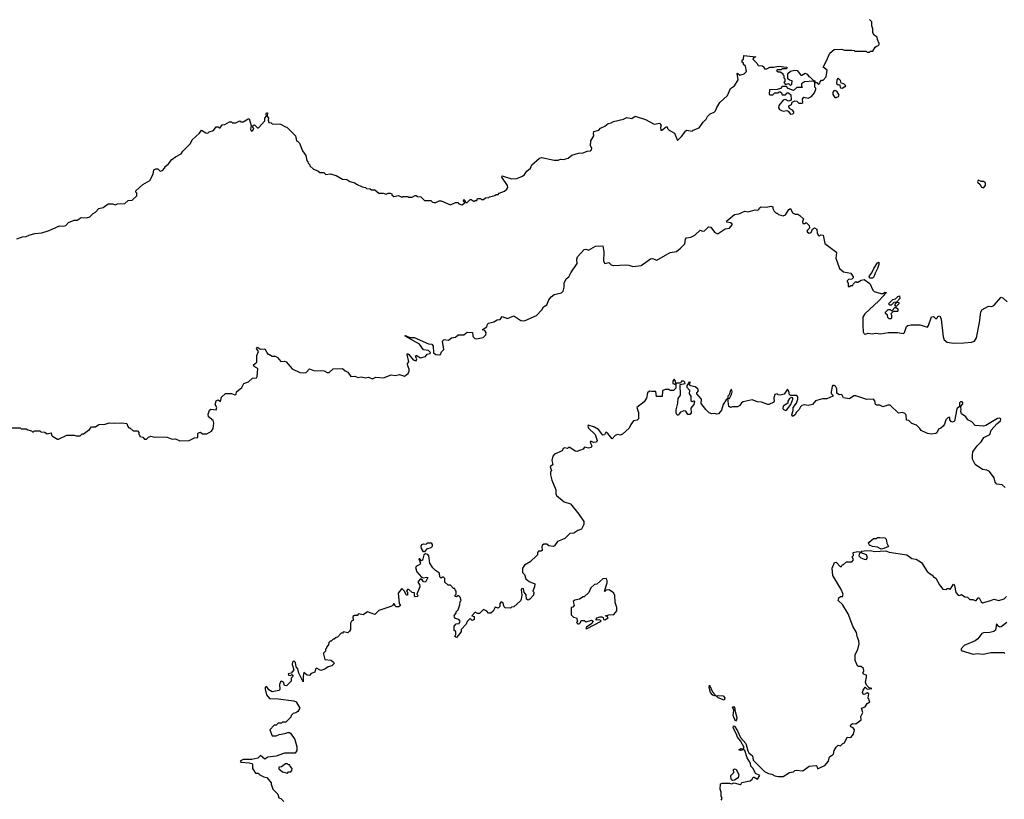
# Model space of a CAD drawing. Extents: x 2240384 to 2404287, y 351326 to 526670.
# Tile 60 of 256: x 2318621 to 2328116, y 392506 to 400024. Entities that reach past the tile are written whole.
import ezdxf

# ---------------------------------------------------------------- set-up
doc = ezdxf.new("R2010")
doc.units = 0

msp = doc.modelspace()

# ---------------------------------------------------------------- linework, layer by layer
at = {"layer": '0CON20XD'}
for points in [[(2325991.7, 399418.3), (2326005, 399400), (2326035, 399410), (2326055, 399390), (2326068.3, 399401.7), (2326070, 399435), (2326045, 399440), (2326030, 399455), (2326030, 399505), (2326053, 399527), (2326095, 399537.5), (2326120, 399535), (2326155, 399490), (2326165, 399490), (2326195, 399507.5), (2326215, 399500), (2326230, 399475), (2326245, 399470), (2326271.7, 399441.7), (2326290, 399435), (2326290, 399420), (2326275, 399430), (2326190, 399425), (2326160, 399405), (2326160, 399385), (2326168.3, 399371.7), (2326115, 399370), (2326085, 399340), (2326031.7, 399361.7), (2326015, 399380), (2325975, 399380), (2325958.3, 399361.7), (2325925, 399350), (2325851.7, 399348.3), (2325850, 399305), (2325855, 399300), (2325885, 399300), (2325905, 399320), (2325935, 399320), (2325945, 399330), (2325955, 399330), (2325968.3, 399318.3), (2325975, 399300), (2326005, 399300), (2326021.7, 399318.3), (2326035, 399320), (2326058.3, 399298.3), (2326060, 399255), (2326053.9, 399246.1), (2326035, 399238.8), (2326005, 399254), (2325982.5, 399247.5), (2325942.2, 399197.8), (2325938.1, 399175), (2325948.3, 399158.3), (2325967.2, 399147.2), (2325985, 399143.5), (2326018.1, 399148.1), (2326032.2, 399142.2), (2326055, 399114), (2326077.5, 399115), (2326087.5, 399125), (2326087.5, 399135), (2326073.3, 399153.3), (2326045, 399167.5), (2326037.5, 399185), (2326040, 399195), (2326063, 399207), (2326071.2, 399228.8), (2326095, 399242.5), (2326115, 399240), (2326135, 399220), (2326165, 399220), (2326172.5, 399225), (2326170.7, 399259.3), (2326181.7, 399278.3), (2326225, 399267.5), (2326256.1, 399283.9), (2326285, 399320), (2326300, 399355), (2326300, 399365), (2326290, 399375), (2326290, 399420), (2326308.3, 399418.3), (2326325, 399400), (2326338.3, 399411.7), (2326340, 399425), (2326355, 399440), (2326368.3, 399441.7), (2326397, 399473), (2326407, 399537), (2326370, 399565), (2326398.3, 399621.7), (2326435, 399700), (2326475, 399737.5), (2326545, 399740), (2326575, 399730), (2326645, 399730), (2326667, 399727), (2326675, 399720), (2326785, 399720), (2326795, 399710), (2326815, 399710), (2326825, 399720), (2326848.3, 399721.7), (2326871.7, 399758.3), (2326885, 399770), (2326898.3, 399771.7), (2326910, 399785), (2326910, 399795), (2326893, 399833), (2326890, 399855), (2326860, 399875), (2326848.3, 399898.3), (2326847.5, 399935), (2326837.5, 399965), (2326840, 400005), (2326817, 400027)], [(2318595, 397912.5), (2318648.3, 397931.7), (2318685, 397932.5), (2318713, 397947), (2318768.3, 397961.7), (2318835, 397967.5), (2318905, 397990), (2319005, 398037.5), (2319045, 398033.3), (2319065, 398040), (2319093, 398067), (2319145, 398090), (2319175, 398092.5), (2319213, 398117), (2319265, 398113.3), (2319297, 398123), (2319330, 398155), (2319353, 398167), (2319385, 398202.5), (2319427, 398213), (2319475, 398250), (2319515, 398250), (2319545, 398240), (2319565, 398250), (2319635, 398252.5), (2319668.3, 398281.7), (2319705, 398282.5), (2319750, 398325), (2319751.7, 398351.7), (2319741.7, 398361.7), (2319740, 398375), (2319810, 398435), (2319877.5, 398475), (2319907.5, 398535), (2319913.6, 398576.4), (2319935, 398587.5), (2319955, 398587.5), (2319975, 398562.5), (2319999.3, 398570.7), (2320020, 398595), (2320020, 398605), (2320056.4, 398633.6), (2320090, 398675), (2320125, 398702.5), (2320179.3, 398730.7), (2320195, 398757.5), (2320269.3, 398830.7), (2320283.6, 398866.4), (2320355, 398930), (2320375, 398957.5), (2320415, 398932.5), (2320435, 398930), (2320448.3, 398941.7), (2320490, 398955), (2320515, 398990), (2320535, 398990), (2320545, 398980), (2320555, 398980), (2320575, 399010), (2320600, 399015), (2320645, 399040), (2320665, 399040), (2320675, 399030), (2320705, 399030), (2320745, 399047.5), (2320755, 399040), (2320775, 399040), (2320825, 399067.5), (2320835, 399067.5), (2320852.5, 399005), (2320847.5, 398965), (2320855, 398952.5), (2320865, 398952.5), (2320880, 398975), (2320870, 398985), (2320871.7, 399008.3), (2320885, 399010), (2320915, 398980), (2320925, 398980), (2320985, 399050), (2320986, 399075), (2321000, 399095), (2320997.5, 399115), (2321002.5, 399125), (2321010, 399125), (2321007.5, 399095), (2321020, 399075), (2321017.5, 399055), (2321025, 399032.5), (2321045, 399030), (2321055, 399020), (2321137, 399017), (2321185, 398990), (2321198.3, 398988.3), (2321280, 398905), (2321290, 398855), (2321305, 398850), (2321320, 398835), (2321348.3, 398758.3), (2321380, 398715), (2321390, 398665), (2321400, 398655), (2321401.7, 398641.7), (2321420, 398625), (2321420, 398615), (2321455, 398582.5), (2321497, 398567), (2321515, 398550), (2321555, 398550), (2321575, 398530), (2321615, 398537.5), (2321671.7, 398521.7), (2321735, 398487.5), (2321775, 398482.5), (2321805, 398462.5), (2321851.7, 398451.7), (2321868.3, 398438.3), (2321925, 398412.5), (2321955, 398407.5), (2321965, 398397.5), (2322001.7, 398391.7), (2322015, 398382.5), (2322045, 398382.5), (2322085, 398350), (2322125, 398350), (2322155, 398342.5), (2322175, 398352.5), (2322195, 398352.5), (2322210, 398345), (2322210, 398335), (2322228.3, 398318.3), (2322275, 398330), (2322305, 398312.5), (2322315, 398320), (2322365, 398320), (2322375, 398312.5), (2322405, 398312.5), (2322435, 398330), (2322445, 398330), (2322458.3, 398318.3), (2322490, 398315), (2322525, 398280), (2322585, 398280), (2322603, 398263), (2322615, 398260), (2322635, 398262.5), (2322665, 398277.5), (2322685, 398277.5), (2322775, 398237.5), (2322825, 398260), (2322845, 398260), (2322855, 398250), (2322885, 398240), (2322910, 398255), (2322910, 398265), (2322900, 398275), (2322905, 398290), (2322918.3, 398278.3), (2322921.7, 398261.7), (2322935, 398260), (2322965, 398290), (2322975, 398290), (2323005, 398270), (2323015, 398280), (2323028.3, 398281.7), (2323035, 398300), (2323065, 398300), (2323075, 398290), (2323095, 398290), (2323113, 398307), (2323145, 398310), (2323153, 398317), (2323201.7, 398328.3), (2323215, 398340), (2323235, 398340), (2323245, 398350), (2323295, 398370), (2323319.3, 398390.7), (2323327.5, 398405), (2323326.7, 398425), (2323270, 398505), (2323273, 398517), (2323365, 398490), (2323416.1, 398493.9), (2323470, 398515), (2323489.3, 398530.7), (2323512.5, 398565), (2323546.4, 398593.6), (2323560, 398625), (2323635, 398687.5), (2323655, 398696.7), (2323775, 398668.8), (2323815, 398671.2), (2323835, 398678.8), (2323866.1, 398676.1), (2323911.2, 398688.8), (2323945, 398718.8), (2324011.4, 398738.6), (2324055, 398740), (2324093.6, 398756.4), (2324125, 398761.2), (2324135, 398770), (2324138.8, 398785), (2324126.4, 398806.4), (2324130, 398855), (2324158.8, 398905), (2324154.1, 398925.9), (2324157.5, 398945), (2324205, 398957.5), (2324223.3, 398976.7), (2324265, 398996.2), (2324295, 399023.8), (2324325, 399030), (2324347.7, 399042.3), (2324445, 399063.8), (2324475, 399081.2), (2324525, 399072.5), (2324555, 399092.5), (2324575, 399087.5), (2324655, 399062.5), (2324738.3, 399018.3), (2324795, 399027.5), (2324806.2, 399005), (2324800, 398985), (2324805, 398957.5), (2324815, 398957.5), (2324855, 398990), (2324865, 398990), (2324870, 398975), (2324885, 398960), (2324935, 398930), (2324965, 398860), (2325005, 398897.5), (2325045, 398952.5), (2325055, 398957.5), (2325105, 398950), (2325115, 398960), (2325175, 398980), (2325213.6, 399036.4), (2325242.5, 399065), (2325255, 399090), (2325280, 399115), (2325318.3, 399131.7), (2325332.5, 399145), (2325343.3, 399176.7), (2325372.5, 399225), (2325446.4, 399293.6), (2325475, 399360), (2325514.1, 399385.9), (2325550, 399445), (2325540, 399505), (2325545, 399510), (2325565, 399490), (2325607, 399503), (2325630, 399525), (2325620, 399575), (2325601.7, 399591.7), (2325600, 399605), (2325590, 399615), (2325590, 399635), (2325600, 399645), (2325605, 399677.5), (2325720, 399665), (2325701.7, 399658.3), (2325690, 399645), (2325730, 399605), (2325741.7, 399581.7), (2325785, 399580), (2325798.3, 399568.3), (2325805, 399550), (2325825, 399550), (2325855, 399567.5), (2325895, 399567.5), (2325937, 399577), (2326020, 399565), (2326015, 399550), (2325975, 399550), (2325965, 399540), (2325925, 399540), (2325920, 399535), (2325935, 399520), (2325955, 399520), (2325980, 399505), (2325980, 399495), (2325990, 399485), (2325990, 399465), (2326000, 399455), (2326000, 399425), (2325991.7, 399418.3)], [(2326555, 399363.3), (2326575, 399380), (2326585, 399380), (2326587, 399387), (2326570, 399405), (2326541.7, 399411.7), (2326538.3, 399438.3), (2326515, 399460), (2326500, 399445), (2326498.3, 399408.3), (2326515, 399397.5), (2326528.3, 399398.3), (2326537, 399367), (2326555, 399363.3)], [(2326495, 399272.5), (2326517.5, 399285), (2326522.5, 399295), (2326502.5, 399335), (2326475, 399342.5), (2326462.5, 399325), (2326463.6, 399303.6), (2326483.3, 399273.3), (2326495, 399272.5)], [(2327915, 398402.2), (2327934.4, 398425), (2327935, 398450), (2327916, 398464), (2327894.2, 398464.2), (2327863.2, 398476.8), (2327858, 398465), (2327862.5, 398455), (2327878.9, 398438.9), (2327895, 398408), (2327915, 398402.2)], [(2320695, 396406.7), (2320709.3, 396410.7), (2320712.5, 396435), (2320763, 396477), (2320783.6, 396516.4), (2320827, 396533), (2320865, 396567.5), (2320905, 396570), (2320912.5, 396585), (2320916.4, 396656.4), (2320912.5, 396665), (2320881.1, 396681.1), (2320876.2, 396695), (2320909.3, 396720.7), (2320909.2, 396785), (2320923.3, 396825), (2320903.8, 396855), (2320915, 396867.5), (2320945, 396847.5), (2320985, 396850), (2321015, 396800), (2321025, 396800), (2321055, 396780), (2321085, 396780), (2321106.4, 396766.4), (2321138.3, 396728.3), (2321175, 396730), (2321190, 396725), (2321247.5, 396657.5), (2321323.6, 396623.6), (2321355, 396617.5), (2321385, 396622.5), (2321415, 396657.5), (2321465, 396637.5), (2321535, 396640), (2321557, 396637), (2321585, 396622.5), (2321605, 396622.5), (2321645, 396657.5), (2321735, 396660), (2321758.8, 396638.8), (2321786.4, 396626.4), (2321815, 396583.8), (2321853, 396587), (2321885, 396572.5), (2321915, 396580), (2321955, 396571.2), (2321985, 396576.7), (2322025, 396562), (2322055, 396576.2), (2322128.3, 396571.7), (2322205, 396598.8), (2322245, 396593.8), (2322285, 396602.5), (2322331.7, 396588.3), (2322366.4, 396613.6), (2322376.4, 396633.6), (2322375.7, 396655.7), (2322362.7, 396687.3), (2322361.7, 396708.3), (2322372.5, 396725), (2322356.7, 396795), (2322360, 396805), (2322375, 396796.2), (2322414.3, 396744.3), (2322445, 396733.3), (2322450, 396755), (2322437.5, 396775), (2322445, 396790), (2322485, 396763.3), (2322533.6, 396776.4), (2322551.7, 396798.3), (2322580, 396805), (2322582.5, 396815), (2322562.5, 396835), (2322515, 396840), (2322476.6, 396896.6), (2322366.2, 396955), (2322336.7, 396975), (2322341.7, 396978.3), (2322385, 396958.9), (2322425, 396958.9), (2322565, 396900), (2322595, 396896.2), (2322609.4, 396875), (2322613.3, 396813.3), (2322635.7, 396795.7), (2322668.6, 396791.4), (2322680, 396795), (2322687.6, 396822.4), (2322712.5, 396845), (2322700, 396925), (2322715, 396940), (2322755, 396932.5), (2322785, 396956.7), (2322825, 396962.5), (2322850, 396985), (2322903.3, 396986.7), (2322935, 397012.5), (2322988.3, 397008.3), (2322990, 396975), (2322995.8, 396965), (2323010.2, 396950.2), (2323025, 396945.6), (2323090.7, 396959.3), (2323118, 396985), (2323118.8, 397005), (2323110, 397020), (2323095, 397032.5), (2323080, 397035), (2323126.4, 397063.6), (2323133, 397087), (2323143, 397097), (2323195, 397110), (2323225, 397130), (2323255, 397132.5), (2323275, 397162.5), (2323325, 397143.3), (2323385, 397170), (2323453.9, 397123.9), (2323475, 397120), (2323495, 397123.8), (2323605, 397172.5), (2323657.5, 397225), (2323672.5, 397255), (2323705.6, 397274.4), (2323725, 397322.5), (2323747, 397353), (2323776.4, 397373.6), (2323845, 397390), (2323862.5, 397405), (2323872.5, 397445), (2323872.5, 397485), (2323892.5, 397525), (2323916.1, 397543.9), (2323935, 397582.5), (2323996.1, 397673.9), (2323993.3, 397715), (2324001.7, 397738.3), (2324065, 397806.7), (2324085, 397812.5), (2324105, 397803.3), (2324175, 397840), (2324245, 397842.5), (2324255.8, 397785), (2324251.2, 397695), (2324263.9, 397673.9), (2324301.7, 397681.7), (2324325, 397660), (2324345, 397653.3), (2324465, 397660), (2324495, 397655.7), (2324535, 397643.3), (2324613.6, 397653.6), (2324705, 397718), (2324725, 397720), (2324765, 397706.7), (2324895, 397780.8), (2324955, 397788), (2324995, 397820), (2325035, 397863.3), (2325043, 397907), (2325050.8, 397919.2), (2325095, 397928), (2325132.5, 397945), (2325185, 397993.8), (2325210, 397985), (2325225, 397987.5), (2325265, 398026.2), (2325285, 398022.5), (2325322.5, 397975), (2325345, 397961.2), (2325357.7, 397962.3), (2325425, 398006.7), (2325465.9, 398014.1), (2325493.3, 398045), (2325492.5, 398055), (2325476.4, 398066.4), (2325441.2, 398071.2), (2325440, 398085), (2325513.6, 398146.4), (2325555, 398153.3), (2325615, 398177.5), (2325645, 398170), (2325715, 398190), (2325735, 398187.5), (2325750, 398195), (2325755, 398210), (2325770.7, 398219.3), (2325823.6, 398216.4), (2325865, 398227.5), (2325885, 398220), (2325883, 398203), (2325897, 398177), (2325915, 398160), (2325925, 398160), (2325940, 398145), (2325960.7, 398140.7), (2325985, 398133.3), (2326005, 398143.3), (2326037.5, 398195), (2326055, 398202.5), (2326075, 398162.5), (2326098.3, 398148.3), (2326125, 398147.5), (2326145, 398137.5), (2326180, 398105), (2326170, 398075), (2326175, 398060), (2326195, 398060), (2326205, 398070), (2326235, 398040), (2326237.5, 398015), (2326217.5, 397995), (2326213.3, 397985), (2326217.5, 397975), (2326235, 397966.7), (2326255, 397973.3), (2326267.5, 398005), (2326286.1, 398016.1), (2326307.5, 398005), (2326312.5, 397965), (2326325, 397942.5), (2326335, 397940), (2326345, 397950), (2326370, 397945), (2326386.4, 397866.4), (2326489.3, 397789.3), (2326497.5, 397775), (2326492.5, 397725), (2326527.5, 397625), (2326565, 397593.3), (2326635, 397580), (2326657.5, 397545), (2326660, 397535), (2326647.5, 397522.5), (2326615, 397517.5), (2326602.5, 397505), (2326600, 397495), (2326610, 397485), (2326611.7, 397451.7), (2326625, 397450), (2326635, 397460), (2326655, 397460), (2326660, 397475), (2326685, 397500), (2326692.5, 397492.5), (2326705, 397492.5), (2326735, 397512.5), (2326765, 397520), (2326819.2, 397479.2), (2326847.5, 397415), (2326861.7, 397401.7), (2326926.1, 397383.9), (2326946.7, 397383.3), (2326965, 397395.8), (2326978.8, 397395), (2326907.3, 397312.7), (2326771.6, 397188.4), (2326752.9, 397155), (2326752.6, 397077.4), (2326755.5, 397015), (2326764.5, 396995), (2326775, 396993.1), (2326805, 397000), (2326845, 396993.8), (2326875, 397000), (2326925, 396996.2), (2326995, 397007.5), (2327085, 397007.5), (2327145, 396998), (2327155, 397007.5), (2327173.2, 397065), (2327185, 397076.1), (2327215, 397081.6), (2327301.6, 397081.6), (2327375, 397060.8), (2327386.2, 397073.8), (2327415, 397157.5), (2327435, 397162.5), (2327453.9, 397143.9), (2327465, 397142.5), (2327476.7, 397163.3), (2327495, 397167.5), (2327507.2, 397137.2), (2327527.2, 396965), (2327535, 396938.6), (2327565, 396914.7), (2327625.7, 396905.7), (2327725, 396906.8), (2327800, 396915), (2327829.6, 396925), (2327847.6, 396955), (2327878.5, 397105), (2327890, 397205), (2327901.2, 397225), (2327965, 397262), (2327995, 397260), (2328015, 397267.5), (2328085, 397347.5), (2328105, 397337.5), (2328145, 397302.5)], [(2326845, 397531.9), (2326822.1, 397532.1), (2326814.3, 397544.3), (2326816.9, 397555), (2326837.6, 397582.4), (2326856.9, 397625), (2326895, 397680), (2326906.1, 397686.1), (2326907.3, 397665), (2326894.4, 397624.4), (2326870.1, 397579.9), (2326859.5, 397545), (2326845, 397531.9)], [(2327075, 397260), (2327060, 397275), (2327080, 397300), (2327051.7, 397298.3), (2327025, 397270), (2327011.7, 397271.7), (2327000, 397285), (2327042.5, 397325), (2327068.3, 397331.7), (2327090, 397355), (2327105, 397360), (2327110, 397335), (2327080, 397305), (2327080, 397300), (2327098.3, 397298.3), (2327100, 397285), (2327075, 397260)], [(2327025, 397140), (2327005, 397140), (2326991.7, 397151.7), (2326990, 397175), (2326971.7, 397191.7), (2326970, 397205), (2326995, 397230), (2327015, 397230), (2327025, 397220), (2327035, 397220), (2327061.7, 397248.3), (2327075, 397250), (2327090, 397235), (2327090, 397215), (2327085, 397210), (2327045, 397210), (2327021.7, 397188.3), (2327030, 397175), (2327030, 397145), (2327025, 397140)], [(2328125, 395512.5), (2328095, 395537.5), (2328045, 395546.7), (2328028.8, 395565), (2328020, 395605), (2327975, 395666.7), (2327949.3, 395679.3), (2327905, 395687.5), (2327836.1, 395736.1), (2327811.2, 395785), (2327808.8, 395825), (2327814.1, 395855.9), (2327854.2, 395915.8), (2327893.3, 395955), (2327920, 395995), (2327976.2, 396025), (2327990.8, 396065), (2328045, 396125.5), (2328080.6, 396155), (2328084.3, 396174.3), (2328071.3, 396181.3), (2328050.6, 396179.4), (2327937.4, 396112.6), (2327915, 396105.7), (2327835, 396112.5), (2327802.5, 396145), (2327764.1, 396164.1), (2327743.9, 396193.9), (2327705, 396223.3), (2327696.2, 396245), (2327701.2, 396265), (2327696.7, 396285), (2327697.5, 396295), (2327718.8, 396325), (2327709.5, 396339.5), (2327695, 396339.2), (2327685, 396328.8), (2327683.3, 396295), (2327658, 396272), (2327635, 396153.3), (2327616.1, 396143.9), (2327605, 396148.8), (2327590, 396165), (2327592.5, 396185), (2327585, 396190), (2327572.5, 396185), (2327553.9, 396166.1), (2327540, 396125), (2327526.7, 396105), (2327505, 396083.8), (2327482.5, 396075), (2327465, 396040), (2327455, 396032.5), (2327415, 396027.5), (2327375, 396032.5), (2327315, 396062.5), (2327303, 396083), (2327270, 396115), (2327225, 396130), (2327195, 396160), (2327173.6, 396163.6), (2327170, 396215), (2327156.4, 396226.4), (2327135, 396237.5), (2327095, 396230), (2327016.7, 396306.7), (2326991.7, 396308.3), (2326945, 396290), (2326915, 396307.5), (2326887, 396307), (2326873.6, 396313.6), (2326867.7, 396347.7), (2326853.6, 396363.6), (2326791.7, 396361.7), (2326685, 396396.2), (2326665, 396396.7), (2326623, 396367), (2326566.2, 396376.2), (2326552.5, 396405), (2326545, 396410), (2326525, 396406.7), (2326501.7, 396421.7), (2326501.4, 396465), (2326489.1, 396489.1), (2326475, 396497.8), (2326463.8, 396496.2), (2326455, 396486.2), (2326446.4, 396435), (2326448.1, 396418.1), (2326462.5, 396405), (2326462.5, 396395), (2326405, 396367.5), (2326361.7, 396368.3), (2326295, 396347.5), (2326265.6, 396314.4), (2326225, 396302.9), (2326185, 396310), (2326165, 396304), (2326149.7, 396290.3), (2326138.8, 396265), (2326110, 396235), (2326100, 396215), (2326075, 396197.5), (2326066.7, 396215), (2326081.2, 396255), (2326080, 396285), (2326112, 396325), (2326126, 396365), (2326126.1, 396386.1), (2326115, 396400), (2326055, 396400), (2326043, 396413), (2326041.7, 396431.7), (2326025, 396460), (2325995, 396413.3), (2325955, 396402.5), (2325936.4, 396406.4), (2325925, 396416.7), (2325905, 396410), (2325893.3, 396375), (2325897.5, 396345), (2325892.5, 396335), (2325847, 396313), (2325835, 396312.5), (2325775, 396337.5), (2325735, 396340), (2325685, 396357.5), (2325599.3, 396340.7), (2325580.7, 396329.3), (2325565, 396302.5), (2325545, 396292.5), (2325495, 396292.5), (2325475, 396283.8), (2325460, 396295), (2325450, 396370), (2325465, 396372.5), (2325485, 396410), (2325493.3, 396435), (2325485, 396460), (2325475, 396450), (2325462.5, 396407.5), (2325450, 396395), (2325450, 396370), (2325435, 396360), (2325403.8, 396315), (2325390.7, 396259.3), (2325360, 396225), (2325345, 396220), (2325325, 396226.7), (2325295, 396222.5), (2325271.7, 396231.7), (2325237.5, 396265), (2325193.9, 396323.9), (2325197.5, 396365), (2325152.5, 396415), (2325150, 396425), (2325166.7, 396445), (2325162.5, 396465), (2325135, 396482.5), (2325090, 396495), (2325080, 396505), (2325080, 396515), (2325090, 396525), (2325075, 396530), (2325068.3, 396511.7), (2325053.3, 396496.7), (2325055, 396480), (2325081.7, 396451.7), (2325077.5, 396415), (2325092.5, 396395), (2325093, 396353), (2325105, 396342.5), (2325125, 396350), (2325130, 396345), (2325122.5, 396315), (2325093, 396277), (2325097, 396233), (2325085, 396217.5), (2325065, 396217.5), (2325045, 396250), (2325025, 396252.5), (2324995, 396240), (2324980, 396225), (2324975, 396210), (2324961.7, 396211.7), (2324950.7, 396230.7), (2324951.7, 396261.7), (2324969.2, 396325), (2324970, 396370), (2324992.5, 396405), (2324990, 396505), (2325040, 396515), (2325035, 396530), (2325025, 396537.5), (2325003, 396537), (2324995, 396520), (2324950, 396520), (2324947, 396537), (2324933, 396557), (2324920.7, 396539.3), (2324920, 396515), (2324935, 396510), (2324950, 396520), (2324948.3, 396471.7), (2324925, 396450), (2324895, 396450), (2324885, 396457.5), (2324845, 396456.7), (2324825, 396450), (2324820, 396445), (2324818.3, 396391.7), (2324761.7, 396391.7), (2324755, 396440), (2324715, 396437.5), (2324695, 396442.5), (2324675, 396427.5), (2324666.7, 396375), (2324645, 396340), (2324572.5, 396285), (2324587.5, 396235), (2324590, 396175), (2324577, 396163), (2324540, 396155), (2324515, 396120), (2324500, 396085), (2324435, 396027.5), (2324415, 396017.5), (2324385, 396023.3), (2324365, 396013.3), (2324335, 395982.5), (2324293, 396033), (2324273, 396047), (2324259.3, 396020.7), (2324245, 396018.8), (2324201.7, 396071.7), (2324163.6, 396093.6), (2324104.3, 396115.7), (2324100, 396105), (2324106.4, 396085), (2324171.4, 396025), (2324190, 395965), (2324185, 395950), (2324155, 395947.5), (2324135, 395957.5), (2324123.6, 395956.4), (2324125, 395940), (2324140, 395915), (2324130.8, 395899.2), (2324105, 395891.2), (2324068.3, 395901.7), (2324055, 395882.5), (2323995, 395860), (2323977.5, 395865), (2323925, 395900), (2323915, 395900), (2323905, 395890), (2323875, 395896.7), (2323861.7, 395888.3), (2323853, 395867), (2323780, 395835), (2323762.5, 395815), (2323752.5, 395775), (2323762.5, 395735), (2323737, 395713), (2323750, 395675), (2323740, 395665), (2323740, 395635), (2323753, 395583), (2323791.7, 395491.7), (2323790, 395455), (2323796.7, 395435), (2323872.5, 395375), (2323932.5, 395355), (2324012.5, 395255), (2324060, 395185), (2324060, 395155), (2324039.3, 395110.7), (2324005, 395100), (2323965, 395072.5), (2323925, 395070), (2323879.3, 395020.7), (2323857, 395013)], [(2318515, 396090), (2318625, 396087.5), (2318635, 396080), (2318685, 396080), (2318698.3, 396068.3), (2318735, 396060), (2318745, 396050), (2318755, 396050), (2318765, 396060), (2318815, 396060), (2318825, 396050), (2318865, 396047.5), (2318885, 396030), (2318925, 396040), (2318928.3, 396018.3), (2318937, 396007), (2318985, 395978.8), (2318995, 395978.8), (2319075, 396017.5), (2319145, 396017.5), (2319165, 396010), (2319205, 396010), (2319225, 396030), (2319235, 396030), (2319295, 396072.5), (2319313, 396097), (2319353.3, 396096.7), (2319385, 396120), (2319445, 396123.3), (2319485, 396138), (2319535, 396132.5), (2319605, 396137.5), (2319655, 396130), (2319665, 396100), (2319675, 396090), (2319685, 396090), (2319715, 396060), (2319758.3, 396058.3), (2319770, 396045), (2319770, 396025), (2319780, 396015), (2319780, 396005), (2319808.3, 395998.3), (2319825, 395980), (2319845, 395980), (2319865, 396000), (2319885, 396007.5), (2319925, 395997.5), (2319945, 396002.5), (2320045, 396000), (2320090.7, 395980.7), (2320125, 395982.5), (2320165, 395963.3), (2320255, 395967.5), (2320308.3, 395991.7), (2320340, 395995), (2320340, 396035), (2320345, 396040), (2320365, 396047.5), (2320385, 396030), (2320425, 396030), (2320472.5, 396055), (2320487, 396083), (2320492.5, 396135), (2320488.3, 396158.3), (2320442.5, 396195), (2320438.3, 396221.7), (2320451.7, 396258.3), (2320465, 396267.5), (2320516.7, 396263.3), (2320522.5, 396285), (2320506.7, 396315), (2320515, 396350), (2320535, 396357.5), (2320558.3, 396341.7), (2320567.5, 396385), (2320605, 396420), (2320665, 396420), (2320695, 396406.7)], [(2326005, 396256.7), (2326015, 396260), (2326057, 396313), (2326077.5, 396365), (2326076.7, 396376.7), (2326065, 396382.5), (2326045, 396370), (2326030, 396345), (2326030, 396325), (2325983.6, 396296.4), (2325980, 396275), (2325985, 396267.5), (2326005, 396256.7)], [(2323857, 395013), (2323807, 394993), (2323779.3, 394950.7), (2323767, 394943), (2323725, 394950), (2323705, 394967.5), (2323675, 394966.7), (2323662, 394958), (2323656.7, 394945), (2323660, 394905), (2323651.7, 394898.3), (2323625, 394900), (2323613.3, 394886.7), (2323613.3, 394865), (2323606.4, 394853.6), (2323545, 394797.5), (2323490, 394765), (2323470, 394735), (2323470, 394695), (2323490, 394675), (2323502, 394632), (2323535, 394607.5), (2323587.5, 394585), (2323586.2, 394555), (2323570, 394515), (2323580, 394505), (2323577.5, 394475), (2323540, 394435), (2323525, 394427.5), (2323507.5, 394435), (2323507, 394477), (2323487.5, 394505), (2323480, 394535), (2323465, 394540), (2323457.5, 394525), (2323462.5, 394475), (2323457.5, 394435), (2323449.3, 394420.7), (2323387, 394363), (2323365, 394360), (2323355, 394350), (2323303, 394353), (2323293, 394363), (2323280, 394405), (2323265, 394410), (2323250, 394395), (2323250, 394365), (2323235, 394350), (2323205, 394360), (2323188.3, 394321.7), (2323165, 394300), (2323141.7, 394301.7), (2323125, 394320), (2323095, 394337.5), (2323055, 394297.5), (2323035, 394297.5), (2323015, 394310), (2322980, 394275), (2323005, 394270), (2323005, 394240), (2322985, 394230), (2322965, 394250), (2322935, 394220), (2322927.5, 394195), (2322880, 394145), (2322877.5, 394125), (2322866.1, 394103.9), (2322835, 394067.5), (2322817.5, 394075), (2322826.7, 394095), (2322827.5, 394125), (2322810, 394135), (2322810, 394175), (2322831.7, 394198.3), (2322858.3, 394201.7), (2322867.5, 394225), (2322855, 394240), (2322825, 394250), (2322813, 394263), (2322812.5, 394275), (2322830, 394305), (2322830, 394315), (2322850, 394335), (2322867, 394383), (2322870, 394415), (2322880, 394425), (2322870, 394455), (2322855, 394470), (2322845, 394470), (2322835, 394460), (2322821.7, 394461.7), (2322820, 394475), (2322830, 394485), (2322830, 394515), (2322820, 394525), (2322818.3, 394538.3), (2322805, 394540), (2322775, 394570), (2322751.7, 394571.7), (2322721.7, 394601.7), (2322720, 394635), (2322708.3, 394648.3), (2322695, 394650), (2322685, 394640), (2322671.7, 394651.7), (2322668.3, 394688.3), (2322631.7, 394711.7), (2322605, 394740), (2322576.7, 394785), (2322567.5, 394855), (2322556, 394866), (2322535, 394872), (2322517, 394863), (2322505, 394812.5), (2322495, 394807.5), (2322480, 394825), (2322470, 394825), (2322487, 394783), (2322479.3, 394770.7), (2322447, 394753), (2322438.8, 394741.2), (2322449.5, 394699.5), (2322495, 394650), (2322515, 394642.5), (2322545, 394650), (2322555.6, 394645), (2322535, 394600), (2322515, 394602.5), (2322503, 394623), (2322485, 394632.5), (2322463, 394607), (2322463, 394593), (2322477, 394577), (2322480, 394555), (2322450, 394485), (2322460, 394475), (2322458.3, 394461.7), (2322435, 394460), (2322430, 394465), (2322428.3, 394498.3), (2322405, 394500), (2322375, 394530), (2322361.7, 394528.3), (2322350, 394515), (2322360, 394505), (2322360, 394475), (2322350, 394475), (2322328.3, 394518.3), (2322305, 394540), (2322270, 394495), (2322280, 394395), (2322292.5, 394375), (2322278.3, 394361.7), (2322251.2, 394361.2), (2322240, 394375), (2322238.3, 394388.3), (2322225, 394390), (2322220, 394375), (2322200, 394365), (2322084.1, 394325.9), (2322045, 394290), (2321975, 394313.3), (2321935, 394286.7), (2321890, 394295), (2321875, 394280), (2321850.7, 394279.3), (2321835, 394270), (2321832.5, 394252.5), (2321840, 394235), (2321820, 394225), (2321812.5, 394205), (2321812.5, 394145), (2321803, 394127), (2321785, 394112.5), (2321745, 394120), (2321735, 394110), (2321721.7, 394108.3), (2321685, 394070), (2321673, 394067), (2321655, 394050), (2321645, 394050), (2321625, 394030), (2321615, 394030), (2321601.7, 394018.3), (2321600, 393995), (2321580, 393975), (2321580, 393965), (2321570, 393955), (2321570, 393935), (2321550, 393915), (2321550, 393905), (2321563.3, 393853.3), (2321625, 393846.7), (2321648.3, 393828.3), (2321652.5, 393815), (2321632.5, 393795), (2321595, 393783.3), (2321565, 393761.2), (2321525, 393747.5), (2321485, 393770), (2321475, 393760), (2321466.4, 393733.6), (2321431.7, 393718.3), (2321415, 393700), (2321395, 393703.3), (2321361.7, 393728.3), (2321353.9, 393693.9), (2321355, 393640), (2321314.1, 393724.1), (2321303.3, 393763.3), (2321288.1, 393785), (2321280.9, 393825), (2321265, 393840.8), (2321251.7, 393828.3), (2321247.5, 393805), (2321263.8, 393755), (2321238.3, 393721.7), (2321210, 393715), (2321213, 393703), (2321235, 393700), (2321245, 393710), (2321257.5, 393695), (2321240, 393675), (2321240, 393645), (2321195, 393600), (2321173.6, 393603.6), (2321166.1, 393636.1), (2321145, 393646.7), (2321135, 393640), (2321126.7, 393615), (2321130, 393565), (2321120, 393555), (2321055, 393541.4), (2321023.2, 393563.2), (2321005, 393590), (2320995, 393592.5), (2320987.5, 393585), (2320988.3, 393568.3), (2321000, 393515), (2321029.3, 393479.3), (2321115, 393476.2), (2321266.4, 393456.4), (2321286.4, 393446.4), (2321322.5, 393385), (2321305, 393352.5), (2321285, 393340), (2321257, 393333), (2321240, 393315), (2321235, 393300), (2321188.3, 393251.7), (2321155, 393250), (2321145, 393240), (2321115, 393240), (2321095, 393220), (2321075, 393220), (2321032.5, 393175), (2321055, 393120), (2321095, 393117.5), (2321125, 393132.5), (2321179.3, 393140.7), (2321208.3, 393151.7), (2321221.7, 393151.7), (2321233, 393143), (2321273.3, 393083.3), (2321293, 393013), (2321293, 392977), (2321278.3, 392951.7), (2321175, 392950), (2321095, 392922), (2321015, 392913.8), (2320985, 392892.5), (2320942.5, 392927.5), (2320917.1, 392902.9), (2320858.8, 392891.2), (2320775, 392890), (2320747.5, 392875), (2320753.8, 392863.8), (2320835, 392859.2), (2320860.7, 392850.7), (2320867.5, 392845), (2320867.5, 392805), (2320895, 392760), (2320925, 392760), (2320930, 392745), (2320975, 392722.5), (2321005, 392717.5), (2321046.1, 392666.1), (2321046.4, 392653.6), (2321061.2, 392605), (2321111.2, 392555), (2321120.7, 392520.7), (2321140, 392515), (2321170, 392485)], [(2326929.2, 394919.2), (2326895, 394936.7), (2326845, 394943.8), (2326815, 394957.5), (2326807.5, 394975), (2326813.6, 394986.4), (2326855, 395020), (2326885, 395020), (2326895, 395030), (2326915, 395032.5), (2326965, 395027.5), (2326977.5, 395015), (2326982.5, 394975), (2327000, 394945), (2326955, 394924), (2326929.2, 394919.2)], [(2322515, 394892.5), (2322495.8, 394925), (2322492.3, 394947.7), (2322500, 394965), (2322515, 394971.2), (2322541.7, 394968.3), (2322555, 394980), (2322588.3, 394978.3), (2322600, 394965), (2322600, 394945), (2322585, 394932.5), (2322545, 394920), (2322525, 394893.3), (2322515, 394892.5)], [(2325385, 392497.5), (2325397, 392513), (2325387.3, 392537.3), (2325386.9, 392575), (2325375.3, 392605.3), (2325380, 392655), (2325395, 392663.1), (2325465, 392663.1), (2325485, 392657.1), (2325510, 392665), (2325569.3, 392650.7), (2325580, 392655), (2325585, 392670), (2325667, 392683), (2325685, 392700), (2325695, 392720), (2325705, 392720), (2325735, 392700), (2325760, 392735), (2325716.7, 392756.7), (2325695.7, 392805), (2325671.2, 392825), (2325668.6, 392855), (2325635.6, 392905.6), (2325615.5, 392975.5), (2325605, 392984), (2325575, 392978), (2325556.7, 392985), (2325575, 392995.5), (2325595, 392987.5), (2325606.4, 393006.4), (2325571.7, 393071.7), (2325542.5, 393105), (2325533.6, 393135), (2325500.9, 393195), (2325505, 393216), (2325515, 393212), (2325545, 393167.1), (2325572.5, 393102.5), (2325624.5, 393045), (2325643.1, 392973.1), (2325654, 392955), (2325686.9, 392925), (2325694, 392884), (2325805, 392776), (2325843.3, 392755), (2325875, 392748), (2325905, 392731.9), (2325935, 392727.1), (2325985, 392727.5), (2326044, 392764), (2326085, 392772.5), (2326096.4, 392783.6), (2326112.3, 392787.7), (2326175, 392780), (2326235, 392826.9), (2326301.7, 392831.7), (2326310, 392825), (2326315, 392800), (2326386.1, 392833.9), (2326420, 392875), (2326430, 392915), (2326468.3, 392941.7), (2326475, 392977.5), (2326495, 393010), (2326515, 393027.5), (2326536.7, 393023.3), (2326560, 393045), (2326575, 393050), (2326600, 393105), (2326635, 393103.3), (2326663.3, 393135), (2326672.5, 393175), (2326657.5, 393195), (2326637.5, 393205), (2326633.3, 393215), (2326637.5, 393225), (2326653.9, 393236.1), (2326686, 393234), (2326735, 393272.5), (2326732.5, 393305), (2326752.5, 393345), (2326740, 393385), (2326775, 393396.7), (2326795, 393430), (2326820, 393445), (2326803.3, 393485), (2326810, 393525), (2326795, 393532.5), (2326765, 393517.5), (2326755, 393520), (2326750, 393535), (2326755, 393560), (2326775, 393587.5), (2326795, 393570), (2326840, 393575), (2326811.7, 393581.7), (2326788.3, 393608.3), (2326777.5, 393635), (2326788.8, 393685), (2326787.5, 393705), (2326765, 393710), (2326753.3, 393723.3), (2326763.3, 393745), (2326758.3, 393768.3), (2326735, 393787.5), (2326715, 393787.5), (2326700, 393795), (2326677.5, 393845), (2326677, 393903), (2326705, 393950), (2326715.8, 394005), (2326713.1, 394033.1), (2326696, 394075), (2326690, 394115), (2326655, 394176.7), (2326610.8, 394295), (2326555.8, 394385.8), (2326513.3, 394425), (2326520.7, 394449.3), (2326538.3, 394461.7), (2326555, 394463.3), (2326561.2, 394485), (2326538.8, 394535), (2326463.3, 394665), (2326456, 394735), (2326480.2, 394789.8), (2326495, 394794.2), (2326535, 394750), (2326545, 394752.5), (2326555, 394770), (2326565, 394770), (2326593, 394797), (2326645, 394796.2), (2326662.5, 394815), (2326650, 394845), (2326661.7, 394858.3), (2326660, 394885), (2326670.7, 394889.3), (2326705, 394896.2), (2326735, 394890), (2326742.3, 394897.7), (2326765, 394902.5), (2326825, 394905.7), (2326865, 394897.1), (2326975, 394901.4), (2327005, 394890.8), (2327175, 394862.5), (2327225, 394827.5), (2327265, 394822.5), (2327319.3, 394789.3), (2327373.6, 394703.6), (2327415, 394670), (2327425, 394670), (2327430, 394655), (2327455, 394640), (2327490, 394575), (2327523, 394533), (2327555, 394530), (2327565, 394540), (2327585, 394540), (2327595, 394530), (2327625, 394582.5), (2327637, 394567), (2327650.5, 394500.5), (2327670, 394475), (2327685, 394472.5), (2327705, 394480), (2327735, 394460), (2327760, 394455), (2327783, 394433), (2327811.7, 394431.7), (2327835, 394422.5), (2327846, 394424), (2327865, 394450), (2327875, 394450), (2327891.7, 394411.7), (2327905, 394402.5), (2327987, 394423), (2328015, 394437.5), (2328065, 394423.3), (2328115, 394440), (2328138.8, 394461.2)], [(2326785, 394820), (2326796.1, 394836.1), (2326786.7, 394865), (2326735, 394882.5), (2326720.7, 394879.3), (2326712.5, 394855), (2326732.5, 394835), (2326765, 394821.2), (2326785, 394820)], [(2324095, 394153.3), (2324227.5, 394225), (2324216.4, 394236.4), (2324180, 394235), (2324180, 394245), (2324190, 394255), (2324215, 394266.7), (2324235, 394267.5), (2324248.3, 394258.3), (2324250, 394240), (2324265, 394237.5), (2324297.5, 394255), (2324285, 394270), (2324270, 394275), (2324303.9, 394286.1), (2324351.7, 394288.3), (2324380, 394325), (2324380, 394355), (2324362.5, 394405), (2324360, 394475), (2324348.3, 394498.3), (2324305, 394527.5), (2324278.3, 394521.7), (2324265, 394510), (2324260, 394515), (2324286.7, 394595), (2324286.4, 394616.4), (2324277, 394637), (2324245, 394632.5), (2324188.3, 394581.7), (2324163.6, 394576.4), (2324130, 394545), (2324109.3, 394500.7), (2324065, 394460), (2324055, 394460), (2324020, 394435), (2323975, 394426.7), (2323960, 394415), (2323967.5, 394375), (2323955, 394360), (2323940, 394355), (2323940, 394285), (2323961.7, 394261.7), (2323990, 394255), (2324000, 394225), (2323991.7, 394211.7), (2324005, 394200), (2324015, 394200), (2324028.3, 394211.7), (2324035, 394230), (2324065, 394230), (2324085, 394217.5), (2324135, 394232.5), (2324150, 394225), (2324139.3, 394200.7), (2324087.5, 394165), (2324080, 394155), (2324095, 394153.3)], [(2328139.6, 394210.4), (2328085, 394168.8), (2328075, 394166.7), (2328065, 394173.3), (2328042.5, 394197.5), (2328031.2, 394138.8), (2328015, 394123.3), (2327976, 394114), (2327917, 394113), (2327900, 394105), (2327862.5, 394055), (2327833.9, 394036.1), (2327730.7, 393989.3), (2327701.7, 393958.3), (2327701.7, 393941.7), (2327815, 393907.5), (2327855, 393912.5), (2327915, 393907.5), (2327985, 393922.5), (2328111.7, 393921.7), (2328121.7, 393911.7)], [(2325325, 393504.4), (2325305, 393510), (2325283.8, 393535), (2325271.5, 393585), (2325275, 393608), (2325302.2, 393542.2), (2325328, 393515), (2325330, 393505), (2325325, 393504.4)], [(2325415, 393464), (2325358.6, 393485), (2325337.5, 393505), (2325365, 393508.5), (2325405, 393502.9), (2325421.2, 393485), (2325415, 393464)], [(2325525, 393260), (2325500.7, 393315), (2325507.5, 393365), (2325496.2, 393395), (2325505, 393400), (2325517.5, 393385), (2325517.1, 393365), (2325536.1, 393295), (2325535, 393271.2), (2325525, 393260)], [(2321205, 392760), (2321215, 392770), (2321235, 392770), (2321247, 392783), (2321250, 392805), (2321230, 392825), (2321225, 392840), (2321215, 392840), (2321205, 392850), (2321185, 392850), (2321145, 392820), (2321120, 392815), (2321121.7, 392801.7), (2321155, 392770), (2321205, 392760)], [(2325495, 392686.7), (2325485, 392693.3), (2325480, 392725), (2325480, 392735), (2325506.7, 392765), (2325503.8, 392795), (2325515, 392800), (2325530, 392795), (2325556.7, 392745), (2325550, 392715), (2325515, 392692.5), (2325495, 392686.7)]]:
    msp.add_lwpolyline(points, dxfattribs=at)

doc.saveas('drawing.dxf')
